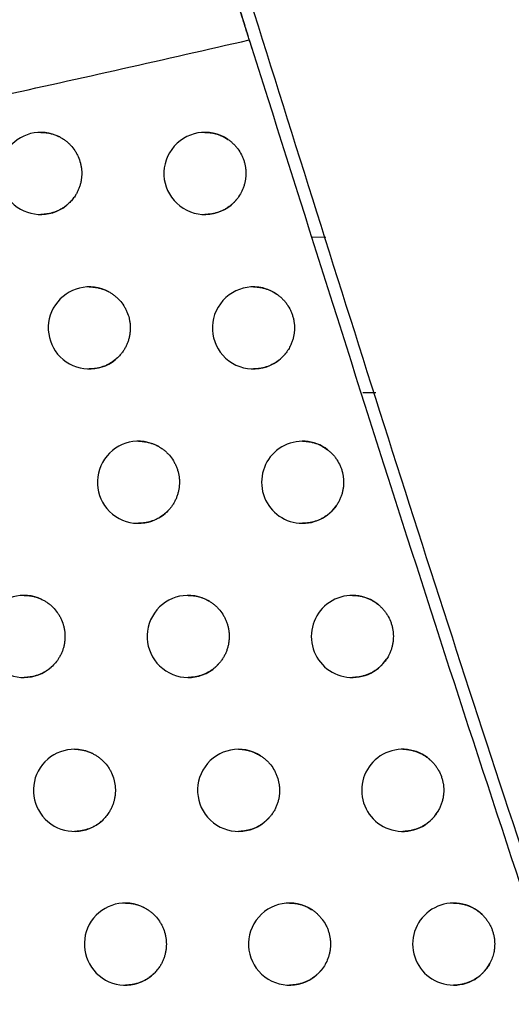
# Model space of a CAD drawing. Header units: millimetres. Extents: x -0.387 to 0.594, y -0.166 to 0.447.
# Tile 55 of 109: x 0.19657 to 0.20256, y 0.07607 to 0.08807. Entities that reach past the tile are written whole.
import ezdxf

# ---------------------------------------------------------------- set-up
doc = ezdxf.new("R2010")
doc.units = ezdxf.units.MM
doc.layers.add('FORMAT', color=7, linetype='Continuous')

msp = doc.modelspace()

# ---------------------------------------------------------------- linework, layer by layer
at = {"layer": 'FORMAT', "color": 7, "linetype": 'Continuous', "lineweight": 25}
for p, q in [((0.200136, 0.085423), (0.200299, 0.08542)), ((0.200747, 0.083525), (0.200906, 0.083524))]:
    msp.add_line(p, q, dxfattribs=at)
for centre, radius, start, end in [((0.196824, 0.086195), 0.0005, 62.537885, 313.236048), ((0.198824, 0.086195), 0.0005000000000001, 55.801668, 320.831156), ((0.197415, 0.084312), 0.0005, 61.432482, 314.686617), ((0.199415, 0.084312), 0.0005000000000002, 54.171848, 322.7756), ((0.198014, 0.082432), 0.0005, 60.249821, 316.208947), ((0.200014, 0.082432), 0.0005, 52.398208, 324.855661), ((0.19662, 0.080554), 0.0004999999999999, 64.374547, 311.532695), ((0.19862, 0.080554), 0.0005000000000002, 58.982112, 317.810336), ((0.20062, 0.080554), 0.0005000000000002, 50.458115, 327.093271), ((0.197234, 0.078679), 0.0005, 63.396112, 312.864806), ((0.199234, 0.078679), 0.0004999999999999, 57.620201, 319.49942), ((0.201234, 0.078679), 0.0005, 48.322164, 329.517086), ((0.197855, 0.076806), 0.0004999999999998, 62.353824, 314.255841), ((0.199855, 0.076806), 0.0005, 56.15319, 321.286554), ((0.201855, 0.076806), 0.0005000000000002, 45.950833, 332.16582)]:
    msp.add_arc(centre, radius, start, end, dxfattribs=at)
for points, knots in [([(0.2131564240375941, 0.067949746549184), (0.2122123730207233, 0.0711026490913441), (0.2103032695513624, 0.0774785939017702), (0.2076708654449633, 0.0871488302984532), (0.2052006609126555, 0.0969424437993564), (0.2029306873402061, 0.1067916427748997), (0.2008588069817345, 0.1166829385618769), (0.1989864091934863, 0.1266097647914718), (0.1973131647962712, 0.1365706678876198), (0.1958400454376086, 0.1465700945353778), (0.1942829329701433, 0.1588667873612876), (0.1928230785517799, 0.1734813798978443), (0.1917175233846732, 0.1904400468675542), (0.1911460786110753, 0.2074602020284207), (0.191254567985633, 0.2188258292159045), (0.1913088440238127, 0.2245119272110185)], [0, 0, 0, 0, 0.0622011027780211, 0.1257859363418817, 0.1893965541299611, 0.2530847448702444, 0.3167987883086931, 0.3803835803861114, 0.4439938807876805, 0.5076814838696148, 0.5713950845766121, 0.6782397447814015, 0.7852056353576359, 0.892540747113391, 0.9999999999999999, 0.9999999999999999, 0.9999999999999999, 0.9999999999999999]), ([(0.1953760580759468, 0.2224772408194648), (0.1953392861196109, 0.2192291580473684), (0.1952644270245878, 0.2126168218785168), (0.1954034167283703, 0.2026384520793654), (0.1957349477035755, 0.192543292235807), (0.1962762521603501, 0.1824499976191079), (0.1970219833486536, 0.1723712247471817), (0.197972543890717, 0.162313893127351), (0.1991271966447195, 0.1522793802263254), (0.2004868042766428, 0.1422634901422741), (0.2023550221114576, 0.1303335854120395), (0.2048900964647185, 0.1165178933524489), (0.2082999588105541, 0.1008548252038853), (0.2121855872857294, 0.085271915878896), (0.2152034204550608, 0.0749877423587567), (0.2167131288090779, 0.0698429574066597)], [0, 0, 0, 0, 0.0629734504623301, 0.1281992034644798, 0.1934519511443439, 0.2587859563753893, 0.3241471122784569, 0.3893728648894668, 0.4546256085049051, 0.5199596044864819, 0.5853207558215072, 0.6887198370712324, 0.7922265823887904, 0.8960587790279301, 1, 1, 1, 1]), ([(0.1993647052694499, 0.0878219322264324), (0.1993363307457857, 0.0879138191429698), (0.1992659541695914, 0.0881417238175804), (0.1991475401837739, 0.0885263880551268), (0.1990087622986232, 0.0889786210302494), (0.1988639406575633, 0.0894522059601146), (0.198717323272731, 0.089933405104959), (0.1985671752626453, 0.0904279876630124), (0.1984143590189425, 0.0909332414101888), (0.1982557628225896, 0.0914596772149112), (0.1980959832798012, 0.0919921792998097), (0.1979384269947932, 0.092519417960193), (0.1977849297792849, 0.0930351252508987), (0.1976357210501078, 0.0935383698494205), (0.1974897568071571, 0.0940325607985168), (0.1973592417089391, 0.0944761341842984), (0.1972438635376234, 0.0948694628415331), (0.1971778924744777, 0.0950951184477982), (0.1971448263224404, 0.0952082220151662)], [0, 0, 0, 0, 0.0422372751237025, 0.1047599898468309, 0.1676921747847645, 0.2318939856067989, 0.2965260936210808, 0.3574091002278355, 0.4232001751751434, 0.4894446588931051, 0.5571198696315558, 0.6252907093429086, 0.6910826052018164, 0.7573379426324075, 0.8250753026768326, 0.8933344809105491, 0.9465368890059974, 1, 1, 1, 1]), ([(0.1993956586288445, 0.0877218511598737), (0.1993712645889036, 0.0878007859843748), (0.1993217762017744, 0.0879609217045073), (0.1992548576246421, 0.0881779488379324), (0.1991954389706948, 0.0883709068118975), (0.1991623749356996, 0.0884784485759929), (0.1991456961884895, 0.0885326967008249)], [0, 0, 0, 0, 0.2763615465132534, 0.5606569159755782, 0.7783787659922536, 1, 1, 1, 1]), ([(0.2062196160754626, 0.0676884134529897), (0.2050228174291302, 0.0711066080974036), (0.2026286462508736, 0.0779446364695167), (0.2004587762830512, 0.0848565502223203), (0.1993735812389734, 0.0883133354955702)], [0, 0, 0, 0, 0.4998801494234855, 1, 1, 1, 1]), ([(0.1932198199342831, 0.0864969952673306), (0.1937297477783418, 0.0865984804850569), (0.1947498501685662, 0.0868015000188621), (0.1962843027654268, 0.0871290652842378), (0.1978221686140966, 0.0874691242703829), (0.1988504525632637, 0.0877043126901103), (0.1993647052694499, 0.0878219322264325)], [0, 0, 0, 0, 0.2497114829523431, 0.4995437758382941, 0.7497179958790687, 1, 1, 1, 1]), ([(0.1993647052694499, 0.0878219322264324), (0.2005637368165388, 0.0840218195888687), (0.2029568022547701, 0.0764374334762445), (0.2056198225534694, 0.0689428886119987), (0.2069485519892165, 0.0652034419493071)], [0, 0, 0, 0, 0.5010441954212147, 1, 1, 1, 1]), ([(0.1968239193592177, 0.0866949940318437), (0.1968243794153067, 0.0866950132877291), (0.1968388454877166, 0.0866956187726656), (0.1968674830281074, 0.0866934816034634), (0.1969097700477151, 0.0866883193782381), (0.1969519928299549, 0.0866790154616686), (0.1969903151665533, 0.086667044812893), (0.1970245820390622, 0.0866535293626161), (0.1970445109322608, 0.0866436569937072), (0.1970544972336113, 0.0866387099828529)], [0, 0, 0, 0, 0.0057792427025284, 0.1817233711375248, 0.3588948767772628, 0.5399542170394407, 0.7223649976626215, 0.8608780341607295, 0.9999999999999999, 0.9999999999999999, 0.9999999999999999, 0.9999999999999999]), ([(0.1970544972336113, 0.0866387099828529), (0.1970664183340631, 0.0866321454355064), (0.197090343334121, 0.0866189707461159), (0.1971243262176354, 0.0865952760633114), (0.197156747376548, 0.0865686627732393), (0.1971966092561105, 0.0865296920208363), (0.1972314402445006, 0.0864858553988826), (0.1972604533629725, 0.0864381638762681), (0.1972853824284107, 0.0863881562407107), (0.19730399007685, 0.0863351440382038), (0.1973158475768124, 0.0862804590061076), (0.1973212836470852, 0.0862387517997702), (0.1973232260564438, 0.0861969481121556), (0.1973217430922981, 0.0861552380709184), (0.1973167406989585, 0.0861133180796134), (0.1973082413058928, 0.0860720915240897), (0.1972964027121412, 0.0860319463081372), (0.1972813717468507, 0.085993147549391), (0.1972629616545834, 0.0859553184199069), (0.1972386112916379, 0.0859146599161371), (0.1972072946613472, 0.0858719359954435), (0.1971800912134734, 0.0858445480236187), (0.1971664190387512, 0.0858307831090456)], [0, 0, 0, 0, 0.0431111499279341, 0.0865217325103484, 0.1308765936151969, 0.1755576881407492, 0.2623193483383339, 0.3063577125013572, 0.3510377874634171, 0.4378178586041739, 0.4818655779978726, 0.5265551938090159, 0.5696834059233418, 0.6131110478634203, 0.6574831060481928, 0.7021815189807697, 0.7453097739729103, 0.7890535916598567, 0.8331100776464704, 0.8778091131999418, 0.9385881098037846, 1, 1, 1, 1]), ([(0.1988239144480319, 0.0866949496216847), (0.1988247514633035, 0.086694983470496), (0.1988395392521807, 0.0866955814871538), (0.1988684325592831, 0.0866934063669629), (0.1989105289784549, 0.0866881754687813), (0.1989525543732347, 0.086678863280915), (0.1989998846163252, 0.0866640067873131), (0.1990517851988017, 0.0866419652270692), (0.1990871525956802, 0.0866197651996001), (0.1991049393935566, 0.086608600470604)], [0, 0, 0, 0, 0.0084442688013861, 0.1491873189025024, 0.2909114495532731, 0.4357401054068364, 0.5816463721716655, 0.7896036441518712, 1, 1, 1, 1]), ([(0.1991049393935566, 0.086608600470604), (0.1991160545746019, 0.0866006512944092), (0.1991383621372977, 0.0865846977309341), (0.1991694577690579, 0.0865570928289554), (0.1991986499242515, 0.0865267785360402), (0.1992338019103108, 0.0864833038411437), (0.1992633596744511, 0.0864356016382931), (0.1992866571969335, 0.086384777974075), (0.1993008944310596, 0.0863452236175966), (0.1993117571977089, 0.0863047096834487), (0.1993192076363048, 0.086263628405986), (0.1993232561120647, 0.0862215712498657), (0.1993237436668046, 0.0861795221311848), (0.1993207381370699, 0.0861377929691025), (0.1993143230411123, 0.0860965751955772), (0.1993043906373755, 0.0860555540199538), (0.1992870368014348, 0.086003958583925), (0.1992586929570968, 0.0859429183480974), (0.1992273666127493, 0.0859006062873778), (0.1992115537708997, 0.0858792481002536)], [0, 0, 0, 0, 0.0496655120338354, 0.0996759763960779, 0.1507742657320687, 0.20224838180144, 0.3022007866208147, 0.3529345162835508, 0.4044075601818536, 0.454082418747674, 0.5044659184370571, 0.5552093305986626, 0.6066923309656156, 0.6563728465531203, 0.7063983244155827, 0.7575118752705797, 0.8090014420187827, 0.9035881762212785, 1, 1, 1, 1]), ([(0.1971664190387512, 0.0858307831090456), (0.1971549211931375, 0.0858205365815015), (0.1971318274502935, 0.0857999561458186), (0.1970951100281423, 0.0857742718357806), (0.1970577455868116, 0.0857524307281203), (0.1970198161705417, 0.0857343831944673), (0.1969800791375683, 0.0857194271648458), (0.1969391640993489, 0.0857078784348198), (0.1968975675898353, 0.0856999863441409), (0.1968591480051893, 0.0856955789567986), (0.1968344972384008, 0.0856954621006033), (0.1968239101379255, 0.0856954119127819)], [0, 0, 0, 0, 0.1219850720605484, 0.2450104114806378, 0.3549468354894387, 0.4656327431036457, 0.5786705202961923, 0.6925163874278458, 0.8037273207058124, 0.9157040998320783, 1, 1, 1, 1]), ([(0.1992115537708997, 0.0858792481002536), (0.1992029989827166, 0.0858692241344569), (0.1991857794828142, 0.085849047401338), (0.1991569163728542, 0.0858214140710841), (0.1991257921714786, 0.0857957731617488), (0.1990922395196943, 0.0857724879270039), (0.1990564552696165, 0.0857517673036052), (0.1990184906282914, 0.0857338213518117), (0.1989787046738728, 0.0857189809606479), (0.1989377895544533, 0.085707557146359), (0.1988962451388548, 0.0856997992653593), (0.1988582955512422, 0.0856955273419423), (0.1988340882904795, 0.0856954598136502), (0.1988239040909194, 0.0856954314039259)], [0, 0, 0, 0, 0.0887939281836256, 0.1787288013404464, 0.2692405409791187, 0.360932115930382, 0.4544677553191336, 0.5486442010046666, 0.6448342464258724, 0.7417172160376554, 0.8360443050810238, 0.9310224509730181, 1, 1, 1, 1]), ([(0.1974153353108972, 0.0848124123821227), (0.1974158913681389, 0.0848124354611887), (0.1974304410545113, 0.084813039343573), (0.1974591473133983, 0.0848108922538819), (0.1975013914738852, 0.0848057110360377), (0.1975435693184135, 0.0847964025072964), (0.1975833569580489, 0.0847839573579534), (0.1976205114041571, 0.0847691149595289), (0.1976431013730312, 0.0847574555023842), (0.197654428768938, 0.0847516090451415)], [0, 0, 0, 0, 0.0067148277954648, 0.1756988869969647, 0.3458616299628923, 0.519757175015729, 0.6949498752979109, 0.847037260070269, 1, 1, 1, 1]), ([(0.1994153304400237, 0.0848123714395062), (0.1994162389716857, 0.0848124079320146), (0.1994310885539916, 0.0848130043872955), (0.1994600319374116, 0.0848108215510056), (0.19950209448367, 0.0848055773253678), (0.1995440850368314, 0.0847962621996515), (0.1995935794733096, 0.0847807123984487), (0.1996497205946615, 0.0847564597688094), (0.199688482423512, 0.0847307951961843), (0.1997080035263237, 0.0847178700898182)], [0, 0, 0, 0, 0.0087493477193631, 0.1430045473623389, 0.2781954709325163, 0.416346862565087, 0.5555256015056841, 0.7761552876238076, 1, 1, 1, 1]), ([(0.197654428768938, 0.0847516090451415), (0.1976662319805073, 0.0847448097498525), (0.1976899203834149, 0.084731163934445), (0.1977234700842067, 0.0847068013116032), (0.1977553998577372, 0.0846795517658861), (0.1977945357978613, 0.0846398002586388), (0.1978285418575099, 0.0845952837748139), (0.1978566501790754, 0.0845470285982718), (0.1978806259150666, 0.0844965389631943), (0.1978982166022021, 0.0844431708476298), (0.197909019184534, 0.084388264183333), (0.1979136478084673, 0.084346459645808), (0.1979147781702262, 0.0843046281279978), (0.1979124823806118, 0.0842629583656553), (0.1979066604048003, 0.0842211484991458), (0.1978973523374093, 0.084180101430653), (0.1978847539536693, 0.0841402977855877), (0.1978689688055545, 0.0841018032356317), (0.1978498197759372, 0.0840643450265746), (0.1978265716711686, 0.0840272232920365), (0.1977993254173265, 0.083990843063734), (0.1977777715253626, 0.0839683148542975), (0.1977669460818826, 0.0839570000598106)], [0, 0, 0, 0, 0.0441509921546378, 0.088608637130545, 0.1340333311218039, 0.1797921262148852, 0.2686464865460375, 0.3137470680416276, 0.3595048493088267, 0.4483774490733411, 0.4934873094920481, 0.5392545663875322, 0.5834220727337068, 0.6278962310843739, 0.6733375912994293, 0.7191131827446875, 0.7632801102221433, 0.8077537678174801, 0.8531949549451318, 0.8989705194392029, 0.9492579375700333, 1, 1, 1, 1]), ([(0.1997080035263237, 0.0847178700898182), (0.1997188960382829, 0.0847096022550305), (0.1997407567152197, 0.0846930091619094), (0.1997710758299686, 0.0846645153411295), (0.1997994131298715, 0.0846333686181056), (0.1998333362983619, 0.0845888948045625), (0.1998615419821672, 0.0845403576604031), (0.1998833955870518, 0.0844888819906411), (0.19989650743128, 0.0844489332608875), (0.1999062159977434, 0.0844081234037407), (0.1999124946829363, 0.0843668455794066), (0.1999153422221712, 0.0843246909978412), (0.1999146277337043, 0.0842826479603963), (0.1999104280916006, 0.0842410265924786), (0.1999028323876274, 0.0842000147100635), (0.1998917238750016, 0.0841593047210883), (0.199874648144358, 0.0841129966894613), (0.1998499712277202, 0.0840619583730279), (0.1998256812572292, 0.0840273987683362), (0.199813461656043, 0.0840100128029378)], [0, 0, 0, 0, 0.0516130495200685, 0.1035845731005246, 0.1566865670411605, 0.2101791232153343, 0.3140509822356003, 0.366774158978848, 0.4202656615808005, 0.4718878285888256, 0.524246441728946, 0.5769790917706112, 0.6304803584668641, 0.6821073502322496, 0.7340928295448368, 0.7872090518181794, 0.840716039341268, 0.9198687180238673, 1, 1, 1, 1]), ([(0.199813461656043, 0.0840100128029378), (0.1998114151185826, 0.0840073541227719), (0.1998009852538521, 0.0839938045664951), (0.1997807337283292, 0.083970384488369), (0.1997510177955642, 0.0839411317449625), (0.1997185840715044, 0.083914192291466), (0.1996839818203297, 0.0838900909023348), (0.1996476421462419, 0.0838690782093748), (0.1996096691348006, 0.0838511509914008), (0.1995698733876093, 0.0838363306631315), (0.1995289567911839, 0.0838249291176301), (0.1994874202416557, 0.0838171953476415), (0.1994495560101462, 0.0838129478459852), (0.1994254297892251, 0.0838128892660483), (0.1994153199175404, 0.0838128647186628)], [0, 0, 0, 0, 0.021781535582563, 0.1110062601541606, 0.2008418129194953, 0.2925940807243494, 0.3850045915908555, 0.4751025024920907, 0.5658182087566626, 0.6584756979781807, 0.7518015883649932, 0.8426110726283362, 0.934047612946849, 1, 1, 1, 1]), ([(0.1977669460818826, 0.0839570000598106), (0.1977606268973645, 0.0839509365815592), (0.197747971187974, 0.0839387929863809), (0.1977277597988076, 0.0839218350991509), (0.1977066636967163, 0.0839058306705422), (0.1976805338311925, 0.0838881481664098), (0.1976488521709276, 0.0838697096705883), (0.1976109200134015, 0.0838516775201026), (0.1975711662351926, 0.0838367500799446), (0.1975302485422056, 0.0838252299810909), (0.1974886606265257, 0.0838173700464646), (0.1974503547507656, 0.0838129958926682), (0.1974258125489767, 0.083812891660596), (0.1974153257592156, 0.0838128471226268)], [0, 0, 0, 0, 0.0671313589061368, 0.1344469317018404, 0.2023239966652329, 0.2703899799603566, 0.3767663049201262, 0.4838686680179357, 0.5932500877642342, 0.703414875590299, 0.8109459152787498, 0.9192179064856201, 1, 1, 1, 1]), ([(0.1980141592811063, 0.0829321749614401), (0.1980148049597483, 0.0829322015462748), (0.198029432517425, 0.0829328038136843), (0.1980582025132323, 0.0829306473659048), (0.1981004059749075, 0.0829254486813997), (0.1981425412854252, 0.0829161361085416), (0.1981838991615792, 0.0829031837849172), (0.198224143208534, 0.0828868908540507), (0.1982495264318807, 0.0828732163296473), (0.1982622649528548, 0.0828663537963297)], [0, 0, 0, 0, 0.0074870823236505, 0.1696164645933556, 0.3328765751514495, 0.4997168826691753, 0.6678009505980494, 0.8332865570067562, 1, 1, 1, 1]), ([(0.2000141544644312, 0.0829321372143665), (0.2000151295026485, 0.0829321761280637), (0.2000300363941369, 0.0829327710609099), (0.2000590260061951, 0.0829305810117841), (0.2001010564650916, 0.0829253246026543), (0.2001430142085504, 0.0829160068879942), (0.2001948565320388, 0.082899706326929), (0.2002556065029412, 0.0828729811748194), (0.200297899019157, 0.0828433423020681), (0.2003192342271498, 0.082828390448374)], [0, 0, 0, 0, 0.0089476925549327, 0.1367969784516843, 0.2655372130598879, 0.397095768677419, 0.5296321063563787, 0.762714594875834, 1, 1, 1, 1]), ([(0.1982622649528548, 0.0828663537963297), (0.1982739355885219, 0.0828593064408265), (0.1982973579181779, 0.0828451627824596), (0.198330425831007, 0.0828200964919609), (0.1983618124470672, 0.0827921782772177), (0.1984001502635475, 0.0827516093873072), (0.1984332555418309, 0.0827063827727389), (0.1984603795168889, 0.0826575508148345), (0.1984776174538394, 0.0826192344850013), (0.1984962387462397, 0.0825664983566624), (0.1985082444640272, 0.0825115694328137), (0.1985132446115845, 0.0824558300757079), (0.1985135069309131, 0.0824139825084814), (0.1985103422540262, 0.0823723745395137), (0.1985036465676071, 0.0823306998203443), (0.1984934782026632, 0.0822898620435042), (0.1984800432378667, 0.0822503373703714), (0.1984634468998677, 0.0822121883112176), (0.1984435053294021, 0.082175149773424), (0.1984216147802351, 0.0821417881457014), (0.1983987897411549, 0.0821120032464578), (0.198383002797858, 0.082094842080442), (0.1983750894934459, 0.0820862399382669)], [0, 0, 0, 0, 0.0453071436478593, 0.090928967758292, 0.1375431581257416, 0.1845001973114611, 0.2756813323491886, 0.3219629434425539, 0.3689189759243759, 0.4142350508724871, 0.5064063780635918, 0.5533718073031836, 0.5986948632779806, 0.644332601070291, 0.6909628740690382, 0.7379361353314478, 0.783257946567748, 0.8288945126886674, 0.8755239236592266, 0.922496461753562, 0.961150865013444, 1, 1, 1, 1]), ([(0.2003192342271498, 0.082828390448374), (0.2003298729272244, 0.0828197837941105), (0.2003512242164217, 0.0828025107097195), (0.2003806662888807, 0.0827730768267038), (0.2004080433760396, 0.0827410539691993), (0.2004405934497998, 0.082695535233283), (0.2004672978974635, 0.0826461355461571), (0.2004875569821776, 0.0825939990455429), (0.2004994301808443, 0.082553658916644), (0.2005078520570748, 0.0825126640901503), (0.2005128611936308, 0.0824712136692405), (0.2005144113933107, 0.0824289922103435), (0.20051238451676, 0.0823868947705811), (0.2005068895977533, 0.0823454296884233), (0.2004980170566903, 0.082304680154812), (0.2004856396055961, 0.0822643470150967), (0.2004692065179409, 0.082223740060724), (0.200448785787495, 0.0821832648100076), (0.2004316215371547, 0.0821574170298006), (0.2004230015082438, 0.0821444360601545)], [0, 0, 0, 0, 0.053892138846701, 0.1081585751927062, 0.163605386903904, 0.2194600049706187, 0.3279185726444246, 0.3829698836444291, 0.4388234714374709, 0.49272444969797, 0.5469996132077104, 0.6024549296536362, 0.6583180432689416, 0.7122228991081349, 0.7665020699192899, 0.8219619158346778, 0.8778297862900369, 0.9386451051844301, 1, 1, 1, 1]), ([(0.1983750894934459, 0.0820862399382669), (0.1983681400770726, 0.0820792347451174), (0.1983542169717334, 0.0820651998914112), (0.1983317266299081, 0.0820457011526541), (0.1983080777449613, 0.082027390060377), (0.1982800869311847, 0.0820083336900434), (0.1982473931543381, 0.0819893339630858), (0.1982094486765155, 0.0819713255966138), (0.1981696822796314, 0.0819564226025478), (0.1981287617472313, 0.0819449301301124), (0.198087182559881, 0.0819371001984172), (0.1980489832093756, 0.0819327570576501), (0.1980245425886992, 0.0819326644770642), (0.1980141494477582, 0.0819326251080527)], [0, 0, 0, 0, 0.0731446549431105, 0.1465447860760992, 0.2207276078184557, 0.2951747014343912, 0.3980599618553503, 0.5016481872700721, 0.6074437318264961, 0.7139982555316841, 0.8179288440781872, 0.9225759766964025, 1, 1, 1, 1]), ([(0.2004230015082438, 0.0821444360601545), (0.2004174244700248, 0.082136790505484), (0.2004037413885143, 0.0821180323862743), (0.2003794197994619, 0.0820900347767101), (0.2003496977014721, 0.0820607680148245), (0.2003172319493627, 0.0820338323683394), (0.2002826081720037, 0.082009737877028), (0.2002462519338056, 0.0819887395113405), (0.2002082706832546, 0.081970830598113), (0.200168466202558, 0.0819560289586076), (0.2001275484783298, 0.0819446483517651), (0.2000860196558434, 0.0819369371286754), (0.200048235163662, 0.0819327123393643), (0.2000241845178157, 0.0819326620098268), (0.2000141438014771, 0.0819326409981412)], [0, 0, 0, 0, 0.0591010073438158, 0.1450023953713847, 0.2314923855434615, 0.3198299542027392, 0.4088022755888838, 0.4954905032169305, 0.5827736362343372, 0.6719270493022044, 0.7617244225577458, 0.8490514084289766, 0.9369816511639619, 1, 1, 1, 1]), ([(0.196620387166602, 0.0810543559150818), (0.1966207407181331, 0.0810543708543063), (0.1966351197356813, 0.0810549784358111), (0.1966636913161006, 0.081052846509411), (0.1967060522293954, 0.0810477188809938), (0.1967483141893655, 0.0810383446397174), (0.1967923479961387, 0.0810249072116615), (0.1968211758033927, 0.0810120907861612), (0.196836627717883, 0.081005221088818)], [0, 0, 0, 0, 0.0047600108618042, 0.1935906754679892, 0.3837390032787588, 0.5780626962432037, 0.7738385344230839, 1, 1, 1, 1]), ([(0.196836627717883, 0.081005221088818), (0.196848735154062, 0.0809990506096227), (0.1968730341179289, 0.0809866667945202), (0.1969077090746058, 0.0809640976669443), (0.1969409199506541, 0.0809385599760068), (0.1969819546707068, 0.0809009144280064), (0.1970181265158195, 0.080858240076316), (0.1970486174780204, 0.0808115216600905), (0.1970751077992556, 0.0807623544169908), (0.197095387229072, 0.0807099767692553), (0.1971089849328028, 0.0806557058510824), (0.1971157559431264, 0.0806141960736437), (0.1971190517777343, 0.0805723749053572), (0.1971189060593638, 0.0805306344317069), (0.1971152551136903, 0.0804885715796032), (0.1971081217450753, 0.0804471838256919), (0.1970976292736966, 0.0804067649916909), (0.1970838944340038, 0.0803674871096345), (0.1970667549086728, 0.0803290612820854), (0.197041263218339, 0.0802831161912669), (0.1970047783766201, 0.0802312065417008), (0.1969696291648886, 0.0801972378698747), (0.1969519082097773, 0.0801801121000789)], [0, 0, 0, 0, 0.0417488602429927, 0.0837876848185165, 0.1267409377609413, 0.1700101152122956, 0.2540301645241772, 0.2966769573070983, 0.3399451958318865, 0.4239823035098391, 0.4666377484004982, 0.5099147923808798, 0.551680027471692, 0.5940411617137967, 0.6367049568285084, 0.679990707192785, 0.7217568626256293, 0.7638130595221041, 0.8067841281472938, 0.8500713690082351, 0.9244114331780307, 1, 1, 1, 1]), ([(0.1986203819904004, 0.0810543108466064), (0.1986211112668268, 0.0810543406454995), (0.1986358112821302, 0.0810549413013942), (0.198664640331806, 0.0810527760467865), (0.1987068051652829, 0.0810475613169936), (0.1987489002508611, 0.0810382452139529), (0.1987919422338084, 0.0810247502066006), (0.198835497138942, 0.0810068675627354), (0.198863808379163, 0.0809909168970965), (0.1988780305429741, 0.0809829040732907)], [0, 0, 0, 0, 0.0081108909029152, 0.163491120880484, 0.3199548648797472, 0.4798486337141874, 0.6409336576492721, 0.8196228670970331, 1, 1, 1, 1]), ([(0.1988780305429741, 0.0809829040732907), (0.1988895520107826, 0.0809755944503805), (0.1989126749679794, 0.0809609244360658), (0.1989452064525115, 0.0809351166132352), (0.1989759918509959, 0.0809064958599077), (0.1990134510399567, 0.0808650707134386), (0.1990455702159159, 0.0808191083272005), (0.1990716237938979, 0.0807696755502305), (0.1990880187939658, 0.0807309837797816), (0.1991010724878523, 0.0806912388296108), (0.1991108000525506, 0.0806506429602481), (0.1991171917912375, 0.080608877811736), (0.199120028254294, 0.0805668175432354), (0.1991193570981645, 0.0805249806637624), (0.199115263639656, 0.0804834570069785), (0.1991076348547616, 0.0804419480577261), (0.1990965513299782, 0.0804013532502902), (0.1990822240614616, 0.0803621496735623), (0.1990647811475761, 0.0803243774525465), (0.1990439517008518, 0.0802878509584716), (0.1990196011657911, 0.0802520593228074), (0.1990006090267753, 0.0802299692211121), (0.1989908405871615, 0.0802186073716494)], [0, 0, 0, 0, 0.0465974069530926, 0.0935184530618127, 0.141460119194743, 0.1897543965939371, 0.2835322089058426, 0.3311318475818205, 0.3794251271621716, 0.4260313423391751, 0.4729610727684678, 0.5209111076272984, 0.5692136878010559, 0.6158263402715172, 0.6627626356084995, 0.710719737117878, 0.7590295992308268, 0.8056402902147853, 0.8525746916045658, 0.9005301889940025, 0.9488385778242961, 1, 1, 1, 1]), ([(0.2006203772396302, 0.081054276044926), (0.2006214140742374, 0.081054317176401), (0.2006363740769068, 0.0810549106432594), (0.2006654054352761, 0.0810527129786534), (0.2007074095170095, 0.0810474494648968), (0.2007493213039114, 0.0810381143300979), (0.200790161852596, 0.0810253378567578), (0.2008294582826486, 0.081009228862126), (0.2008671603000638, 0.0809899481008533), (0.2009035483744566, 0.0809672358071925), (0.2009269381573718, 0.0809496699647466), (0.2009383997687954, 0.0809402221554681), (0.2009386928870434, 0.08093998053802)], [0, 0, 0, 0, 0.0090448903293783, 0.1305045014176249, 0.2528104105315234, 0.3777929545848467, 0.5037039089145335, 0.6247383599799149, 0.7466220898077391, 0.8711965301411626, 0.9967059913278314, 1, 1, 1, 1]), ([(0.2009386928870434, 0.08093998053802), (0.2009490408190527, 0.0809310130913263), (0.2009698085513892, 0.0809130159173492), (0.2009982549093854, 0.0808825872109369), (0.2010245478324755, 0.0808496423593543), (0.2010555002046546, 0.0808031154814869), (0.2010805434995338, 0.080752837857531), (0.2010990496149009, 0.080700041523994), (0.2011095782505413, 0.0806592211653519), (0.2011166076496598, 0.0806179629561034), (0.2011202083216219, 0.0805763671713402), (0.2011203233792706, 0.0805341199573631), (0.2011168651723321, 0.0804921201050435), (0.2011099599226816, 0.0804508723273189), (0.2010997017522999, 0.0804104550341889), (0.2010859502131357, 0.0803705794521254), (0.2010705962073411, 0.0803360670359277), (0.2010551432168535, 0.0803067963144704), (0.2010451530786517, 0.0802907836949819), (0.2010401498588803, 0.0802827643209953)], [0, 0, 0, 0, 0.0566018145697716, 0.1135967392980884, 0.1718313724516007, 0.2304943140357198, 0.3439927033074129, 0.4022265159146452, 0.4608884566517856, 0.5174987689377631, 0.5745020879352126, 0.632744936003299, 0.6914161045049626, 0.7480292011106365, 0.8050354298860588, 0.8632816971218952, 0.9219565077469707, 0.9609145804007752, 1, 1, 1, 1]), ([(0.2010401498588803, 0.0802827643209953), (0.2010310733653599, 0.0802695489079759), (0.2010142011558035, 0.0802449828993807), (0.2009855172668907, 0.0802120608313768), (0.2009557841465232, 0.0801827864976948), (0.2009232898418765, 0.0801558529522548), (0.2008886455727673, 0.0801317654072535), (0.2008522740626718, 0.080110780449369), (0.2008142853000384, 0.0800928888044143), (0.2007744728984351, 0.0800781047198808), (0.2007335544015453, 0.0800667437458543), (0.2006920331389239, 0.0800590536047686), (0.2006543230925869, 0.0800548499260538), (0.2006303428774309, 0.080054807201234), (0.2006203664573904, 0.0800547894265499)], [0, 0, 0, 0, 0.096159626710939, 0.1787502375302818, 0.2619072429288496, 0.3468426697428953, 0.4323893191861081, 0.5156875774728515, 0.5995579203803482, 0.6852271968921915, 0.7715160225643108, 0.8553866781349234, 0.9398369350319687, 1, 1, 1, 1]), ([(0.1969519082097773, 0.0801801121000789), (0.1969420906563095, 0.0801717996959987), (0.1969223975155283, 0.0801551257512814), (0.1968897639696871, 0.0801325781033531), (0.1968546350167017, 0.0801120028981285), (0.1968167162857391, 0.0800939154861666), (0.1967769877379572, 0.0800789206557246), (0.1967360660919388, 0.0800673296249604), (0.1966944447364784, 0.0800593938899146), (0.1966558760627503, 0.0800549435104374), (0.1966310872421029, 0.0800548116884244), (0.1966203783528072, 0.0800547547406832)], [0, 0, 0, 0, 0.106081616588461, 0.2127903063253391, 0.3272411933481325, 0.4424710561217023, 0.5601442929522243, 0.6786566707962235, 0.7945523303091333, 0.9112456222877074, 1, 1, 1, 1]), ([(0.1989908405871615, 0.0802186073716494), (0.1989832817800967, 0.0802105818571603), (0.1989681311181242, 0.0801944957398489), (0.1989433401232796, 0.0801722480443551), (0.1989170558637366, 0.080151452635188), (0.1988871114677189, 0.0801309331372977), (0.1988533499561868, 0.0801113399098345), (0.1988153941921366, 0.0800933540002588), (0.1987756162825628, 0.0800784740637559), (0.1987346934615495, 0.0800670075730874), (0.1986931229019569, 0.0800592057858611), (0.1986550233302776, 0.0800548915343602), (0.1986306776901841, 0.0800548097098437), (0.1986203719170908, 0.0800547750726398)], [0, 0, 0, 0, 0.0789834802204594, 0.1583122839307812, 0.2387055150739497, 0.3194596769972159, 0.4189106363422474, 0.5190417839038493, 0.6213093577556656, 0.7243117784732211, 0.8247081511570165, 0.9257970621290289, 1, 1, 1, 1]), ([(0.1972339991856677, 0.0791788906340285), (0.1972344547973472, 0.0791789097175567), (0.1972489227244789, 0.0791795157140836), (0.1972775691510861, 0.0791773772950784), (0.1973198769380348, 0.0791722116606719), (0.1973621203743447, 0.0791628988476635), (0.1973992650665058, 0.0791512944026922), (0.1974312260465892, 0.0791388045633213), (0.1974490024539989, 0.0791302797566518), (0.1974579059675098, 0.0791260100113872)], [0, 0, 0, 0, 0.0059079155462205, 0.1876055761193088, 0.370570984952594, 0.5575527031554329, 0.7459308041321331, 0.8727465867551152, 1, 1, 1, 1]), ([(0.1992339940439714, 0.0791788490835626), (0.1992348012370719, 0.0791788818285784), (0.1992495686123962, 0.0791794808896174), (0.1992784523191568, 0.0791773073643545), (0.1993205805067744, 0.0791720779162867), (0.199362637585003, 0.0791627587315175), (0.1994075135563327, 0.0791486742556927), (0.1994546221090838, 0.0791290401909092), (0.1994859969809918, 0.079110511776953), (0.1995017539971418, 0.0791012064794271)], [0, 0, 0, 0, 0.0086000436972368, 0.1573354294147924, 0.3071078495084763, 0.4601625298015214, 0.6143568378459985, 0.8063231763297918, 1, 1, 1, 1]), ([(0.2012339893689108, 0.0791788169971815), (0.2012350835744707, 0.0791788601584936), (0.2012500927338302, 0.0791794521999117), (0.2012791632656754, 0.0791772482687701), (0.2013211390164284, 0.0791719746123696), (0.201363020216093, 0.0791626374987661), (0.2014038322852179, 0.0791498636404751), (0.2014431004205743, 0.0791337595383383), (0.2014807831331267, 0.0791144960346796), (0.2015171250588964, 0.0790917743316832), (0.2015455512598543, 0.0790705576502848), (0.2015614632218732, 0.0790567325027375), (0.2015664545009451, 0.0790523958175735)], [0, 0, 0, 0, 0.009056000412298, 0.1242206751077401, 0.2401876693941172, 0.3586918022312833, 0.4780757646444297, 0.5928574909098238, 0.7084440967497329, 0.8265799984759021, 0.9456014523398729, 1, 1, 1, 1]), ([(0.1974579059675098, 0.0791260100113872), (0.1974699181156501, 0.0791196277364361), (0.1974940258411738, 0.0791068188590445), (0.1975283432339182, 0.0790836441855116), (0.1975611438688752, 0.079057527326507), (0.1976015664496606, 0.0790191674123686), (0.197637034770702, 0.0789758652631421), (0.1976667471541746, 0.0789286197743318), (0.1976924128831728, 0.0788789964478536), (0.1977118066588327, 0.0788262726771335), (0.1977244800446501, 0.0787717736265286), (0.1977305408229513, 0.078730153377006), (0.1977331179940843, 0.0786882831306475), (0.1977322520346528, 0.078646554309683), (0.1977278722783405, 0.0786045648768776), (0.1977200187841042, 0.0785633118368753), (0.1977088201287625, 0.0785230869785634), (0.1976943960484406, 0.0784840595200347), (0.197676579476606, 0.0784459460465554), (0.1976519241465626, 0.0784033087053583), (0.1976189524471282, 0.0783572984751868), (0.1975891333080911, 0.078327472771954), (0.1975741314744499, 0.0783124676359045)], [0, 0, 0, 0, 0.0426281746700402, 0.08555241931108, 0.1294103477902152, 0.1735908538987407, 0.259380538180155, 0.3029255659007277, 0.3471051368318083, 0.432911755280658, 0.4764653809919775, 0.5206537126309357, 0.5632978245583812, 0.6065503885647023, 0.6501119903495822, 0.6943086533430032, 0.7369531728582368, 0.7798938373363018, 0.8237686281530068, 0.8679662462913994, 0.9335745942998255, 1, 1, 1, 1]), ([(0.1995017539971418, 0.0791012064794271), (0.1995131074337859, 0.0790936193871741), (0.1995358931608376, 0.0790783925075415), (0.1995678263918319, 0.079051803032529), (0.199597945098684, 0.0790224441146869), (0.1996344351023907, 0.0789801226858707), (0.1996654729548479, 0.0789333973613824), (0.1996903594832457, 0.0788833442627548), (0.1997109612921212, 0.0788313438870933), (0.1997249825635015, 0.0787769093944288), (0.1997321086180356, 0.0787213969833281), (0.1997345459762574, 0.0786654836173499), (0.1997299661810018, 0.0786094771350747), (0.1997185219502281, 0.0785547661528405), (0.1997060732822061, 0.0785131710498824), (0.1996895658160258, 0.0784716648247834), (0.1996686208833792, 0.078430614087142), (0.1996438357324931, 0.0783909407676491), (0.1996241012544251, 0.0783664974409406), (0.1996141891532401, 0.0783542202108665)], [0, 0, 0, 0, 0.0480639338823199, 0.0964616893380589, 0.1459121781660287, 0.1957263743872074, 0.2924555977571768, 0.3415533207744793, 0.3913665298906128, 0.4881132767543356, 0.5372199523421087, 0.5870423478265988, 0.6838010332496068, 0.7329140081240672, 0.7827430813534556, 0.8358717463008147, 0.889452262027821, 0.9444748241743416, 1, 1, 1, 1]), ([(0.2015664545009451, 0.0790523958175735), (0.2015764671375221, 0.0790430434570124), (0.2015965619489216, 0.0790242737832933), (0.2016238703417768, 0.0789927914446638), (0.2016489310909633, 0.078958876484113), (0.2016781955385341, 0.078911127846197), (0.2017013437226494, 0.0788599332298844), (0.2017178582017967, 0.0788064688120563), (0.2017298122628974, 0.0787517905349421), (0.2017348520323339, 0.078695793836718), (0.2017328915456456, 0.0786398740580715), (0.2017277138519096, 0.0785968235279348), (0.2017185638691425, 0.0785532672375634), (0.2017050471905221, 0.0785094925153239), (0.2016875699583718, 0.0784663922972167), (0.201672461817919, 0.0784390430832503), (0.2016648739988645, 0.0784253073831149)], [0, 0, 0, 0, 0.0598956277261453, 0.1202072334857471, 0.1818306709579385, 0.2439073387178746, 0.3644480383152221, 0.4256320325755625, 0.4877077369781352, 0.6082648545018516, 0.669457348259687, 0.7315419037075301, 0.7972158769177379, 0.8634393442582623, 0.9314146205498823, 0.9999999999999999, 0.9999999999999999, 0.9999999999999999, 0.9999999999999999]), ([(0.1996141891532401, 0.0783542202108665), (0.199606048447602, 0.0783450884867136), (0.1995896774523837, 0.0783267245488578), (0.1995625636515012, 0.0783015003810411), (0.1995335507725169, 0.0782780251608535), (0.1995016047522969, 0.0782559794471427), (0.1994667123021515, 0.078235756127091), (0.1994287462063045, 0.0782177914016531), (0.1993889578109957, 0.0782029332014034), (0.1993480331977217, 0.0781914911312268), (0.1993064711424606, 0.0781837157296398), (0.1992684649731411, 0.0781794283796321), (0.1992442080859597, 0.0781793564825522), (0.1992339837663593, 0.0781793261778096)], [0, 0, 0, 0, 0.084650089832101, 0.1702317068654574, 0.2562833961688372, 0.343293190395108, 0.4393610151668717, 0.536086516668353, 0.6348783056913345, 0.7343810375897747, 0.83130304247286, 0.9288939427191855, 0.9999999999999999, 0.9999999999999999, 0.9999999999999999, 0.9999999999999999]), ([(0.2016648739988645, 0.0784253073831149), (0.2016588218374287, 0.0784154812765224), (0.2016466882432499, 0.0783957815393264), (0.2016246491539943, 0.0783661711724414), (0.2015990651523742, 0.078336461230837), (0.2015692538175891, 0.0783072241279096), (0.2015367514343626, 0.0782802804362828), (0.201502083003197, 0.0782562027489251), (0.2014656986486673, 0.0782352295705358), (0.20142770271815, 0.0782173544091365), (0.2013878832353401, 0.078202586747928), (0.2013469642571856, 0.0781912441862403), (0.2013054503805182, 0.0781835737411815), (0.2012678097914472, 0.0781793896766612), (0.2012438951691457, 0.0781793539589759), (0.2012339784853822, 0.0781793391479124)], [0, 0, 0, 0, 0.066420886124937, 0.1331630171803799, 0.2124375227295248, 0.2922561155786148, 0.3737835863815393, 0.4558985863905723, 0.5358080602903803, 0.616266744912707, 0.698452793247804, 0.7812338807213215, 0.8616552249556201, 0.9426325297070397, 0.9999999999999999, 0.9999999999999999, 0.9999999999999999, 0.9999999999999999]), ([(0.1975741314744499, 0.0783124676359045), (0.197562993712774, 0.0783026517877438), (0.1975406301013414, 0.0782829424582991), (0.197504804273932, 0.0782579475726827), (0.197467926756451, 0.0782363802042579), (0.1974299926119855, 0.0782183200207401), (0.197390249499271, 0.0782033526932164), (0.1973493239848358, 0.0781917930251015), (0.197307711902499, 0.0781838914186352), (0.1972692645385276, 0.0781794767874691), (0.1972445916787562, 0.0781793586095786), (0.1972339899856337, 0.0781793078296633)], [0, 0, 0, 0, 0.1186111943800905, 0.2381604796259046, 0.3490735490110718, 0.4607424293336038, 0.5747828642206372, 0.6896381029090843, 0.8018640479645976, 0.9148628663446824, 1, 1, 1, 1]), ([(0.1978549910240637, 0.0773058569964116), (0.1978555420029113, 0.0773058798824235), (0.1978700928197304, 0.0773064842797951), (0.1978988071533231, 0.0773043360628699), (0.1979410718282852, 0.0772991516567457), (0.1979832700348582, 0.0772898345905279), (0.1980217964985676, 0.0772777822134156), (0.1980564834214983, 0.0772640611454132), (0.1980768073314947, 0.0772539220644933), (0.1980869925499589, 0.0772488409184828)], [0, 0, 0, 0, 0.006875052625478, 0.1815634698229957, 0.3574705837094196, 0.5372377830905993, 0.7183466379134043, 0.8588509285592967, 1, 1, 1, 1]), ([(0.1998549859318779, 0.0773058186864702), (0.1998558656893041, 0.0773058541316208), (0.1998706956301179, 0.0773064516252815), (0.1998996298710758, 0.0773042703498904), (0.1999417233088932, 0.0772990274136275), (0.1999837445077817, 0.0772897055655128), (0.2000305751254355, 0.0772749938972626), (0.2000815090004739, 0.0772534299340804), (0.2001160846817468, 0.0772319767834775), (0.2001334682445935, 0.0772211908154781)], [0, 0, 0, 0, 0.0089672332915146, 0.1511593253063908, 0.2943426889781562, 0.4406628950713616, 0.5880719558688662, 0.7928955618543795, 1, 1, 1, 1]), ([(0.2018549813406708, 0.0773057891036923), (0.2018561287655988, 0.0773058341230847), (0.201871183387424, 0.0773064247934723), (0.201900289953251, 0.0773042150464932), (0.2019422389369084, 0.0772989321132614), (0.2019840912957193, 0.0772895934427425), (0.2020248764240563, 0.0772768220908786), (0.2020641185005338, 0.0772607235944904), (0.2021017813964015, 0.0772414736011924), (0.2021380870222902, 0.0772187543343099), (0.2021720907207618, 0.07719346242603), (0.2021926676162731, 0.0771744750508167), (0.2022026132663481, 0.0771652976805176)], [0, 0, 0, 0, 0.0089852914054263, 0.1178902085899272, 0.2275537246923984, 0.3396157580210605, 0.4525093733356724, 0.561070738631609, 0.6703928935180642, 0.7821240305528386, 0.8946916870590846, 1, 1, 1, 1]), ([(0.1980869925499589, 0.0772488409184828), (0.1980988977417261, 0.0772422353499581), (0.1981227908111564, 0.0772289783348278), (0.1981567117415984, 0.0772051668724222), (0.1981890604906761, 0.0771784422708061), (0.1982288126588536, 0.0771393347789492), (0.1982635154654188, 0.0770953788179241), (0.1982923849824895, 0.0770475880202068), (0.1983171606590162, 0.0769974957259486), (0.1983356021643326, 0.0769444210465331), (0.1983472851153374, 0.0768896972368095), (0.1983525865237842, 0.076847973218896), (0.1983543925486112, 0.0768061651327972), (0.1983527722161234, 0.0767644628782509), (0.198347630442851, 0.0767225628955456), (0.1983389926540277, 0.076681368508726), (0.1983270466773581, 0.0766413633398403), (0.1983118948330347, 0.07660261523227), (0.1982933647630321, 0.076564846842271), (0.1982697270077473, 0.0765256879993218), (0.1982405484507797, 0.0764857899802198), (0.1982161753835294, 0.0764605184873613), (0.1982039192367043, 0.0764478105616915)], [0, 0, 0, 0, 0.0435948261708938, 0.0874924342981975, 0.132344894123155, 0.1775272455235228, 0.2652623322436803, 0.3097948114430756, 0.3549762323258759, 0.4427281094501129, 0.487269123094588, 0.5324592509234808, 0.5760695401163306, 0.6199826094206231, 0.6648506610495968, 0.7100487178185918, 0.7536588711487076, 0.7975718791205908, 0.842440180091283, 0.8876386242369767, 0.9434983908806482, 1, 1, 1, 1]), ([(0.2001334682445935, 0.0772211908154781), (0.2001446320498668, 0.0772133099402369), (0.2001670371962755, 0.0771974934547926), (0.2001983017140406, 0.0771700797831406), (0.2002276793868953, 0.0771399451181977), (0.2002630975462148, 0.0770966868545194), (0.2002929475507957, 0.0770491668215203), (0.20031655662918, 0.0769984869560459), (0.2003310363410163, 0.0769590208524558), (0.2003421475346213, 0.076918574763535), (0.2003498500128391, 0.0768775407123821), (0.2003541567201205, 0.0768355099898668), (0.2003549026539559, 0.0767934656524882), (0.2003521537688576, 0.0767517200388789), (0.200345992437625, 0.0767104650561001), (0.2003363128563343, 0.0766693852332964), (0.2003193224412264, 0.0766178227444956), (0.2002915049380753, 0.0765568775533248), (0.2002606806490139, 0.0765145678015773), (0.2002451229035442, 0.0764932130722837)], [0, 0, 0, 0, 0.0497196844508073, 0.0997846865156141, 0.1509386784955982, 0.2024689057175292, 0.3025303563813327, 0.3533194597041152, 0.4048487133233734, 0.4545768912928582, 0.5050144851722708, 0.5558123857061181, 0.6073506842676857, 0.6570840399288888, 0.7071627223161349, 0.7583306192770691, 0.809874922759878, 0.9040393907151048, 0.9999999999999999, 0.9999999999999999, 0.9999999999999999, 0.9999999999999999]), ([(0.2022026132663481, 0.0771652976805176), (0.2022122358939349, 0.0771555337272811), (0.2022315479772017, 0.0771359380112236), (0.2022575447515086, 0.0771033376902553), (0.2022811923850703, 0.0770684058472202), (0.202301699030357, 0.0770316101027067), (0.2023189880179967, 0.0769934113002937), (0.2023329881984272, 0.0769540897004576), (0.2023437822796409, 0.0769132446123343), (0.2023510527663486, 0.076871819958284), (0.2023548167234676, 0.0768301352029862), (0.202355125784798, 0.0767883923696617), (0.2023519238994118, 0.0767462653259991), (0.2023435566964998, 0.0766953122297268), (0.2023274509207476, 0.0766360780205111), (0.2023072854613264, 0.0765937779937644), (0.2022971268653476, 0.076572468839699)], [0, 0, 0, 0, 0.0639744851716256, 0.1283932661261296, 0.1942131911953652, 0.2605172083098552, 0.3244916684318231, 0.3893787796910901, 0.4547294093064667, 0.5210325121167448, 0.585014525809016, 0.6494407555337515, 0.7152680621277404, 0.7815795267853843, 0.8899680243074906, 1, 1, 1, 1]), ([(0.2022971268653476, 0.076572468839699), (0.2022895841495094, 0.0765590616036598), (0.2022744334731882, 0.0765321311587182), (0.2022480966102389, 0.0764959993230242), (0.2022199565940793, 0.0764633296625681), (0.2021901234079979, 0.0764340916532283), (0.2021575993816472, 0.0764071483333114), (0.2021229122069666, 0.0763830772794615), (0.2020865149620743, 0.076362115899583), (0.2020485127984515, 0.076344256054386), (0.2020086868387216, 0.0763295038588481), (0.2019677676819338, 0.0763181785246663), (0.2019262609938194, 0.0763105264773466), (0.2018886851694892, 0.0763063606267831), (0.2018648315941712, 0.07630633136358), (0.2018549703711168, 0.0763063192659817)], [0, 0, 0, 0, 0.0847495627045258, 0.1702322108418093, 0.2461750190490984, 0.3226394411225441, 0.4007426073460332, 0.4794093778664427, 0.5559204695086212, 0.6329577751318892, 0.7116504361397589, 0.790913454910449, 0.8678812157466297, 0.9453812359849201, 1, 1, 1, 1]), ([(0.1982039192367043, 0.0764478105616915), (0.1981914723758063, 0.0764363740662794), (0.1981664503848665, 0.0764133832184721), (0.1981273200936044, 0.0763858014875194), (0.1980886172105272, 0.0763631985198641), (0.1980506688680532, 0.076345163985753), (0.1980109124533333, 0.0763302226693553), (0.1979699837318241, 0.0763186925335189), (0.1979283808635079, 0.0763108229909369), (0.197890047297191, 0.0763064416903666), (0.1978654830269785, 0.0763063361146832), (0.1978549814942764, 0.0763062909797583)], [0, 0, 0, 0, 0.1307891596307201, 0.2629261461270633, 0.3703702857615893, 0.4785474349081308, 0.5890253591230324, 0.700294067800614, 0.8089304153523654, 0.9183153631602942, 1, 1, 1, 1]), ([(0.2002451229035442, 0.0764932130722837), (0.2002364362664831, 0.0764828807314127), (0.2002190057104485, 0.0764621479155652), (0.2001895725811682, 0.0764336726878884), (0.2001577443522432, 0.0764072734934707), (0.2001235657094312, 0.0763835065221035), (0.2000874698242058, 0.0763626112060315), (0.2000494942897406, 0.0763446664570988), (0.2000096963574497, 0.0763298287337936), (0.199968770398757, 0.0763184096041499), (0.199927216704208, 0.0763106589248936), (0.1998892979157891, 0.0763063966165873), (0.1998651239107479, 0.0763063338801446), (0.1998549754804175, 0.076306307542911)], [0, 0, 0, 0, 0.0901455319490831, 0.1808855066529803, 0.2734869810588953, 0.3667267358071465, 0.4594563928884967, 0.5528214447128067, 0.6481832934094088, 0.7442323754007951, 0.8377329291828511, 0.9318790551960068, 1, 1, 1, 1])]:
    msp.add_open_spline(points, degree=3, knots=knots, dxfattribs=at)

doc.saveas('drawing.dxf')
